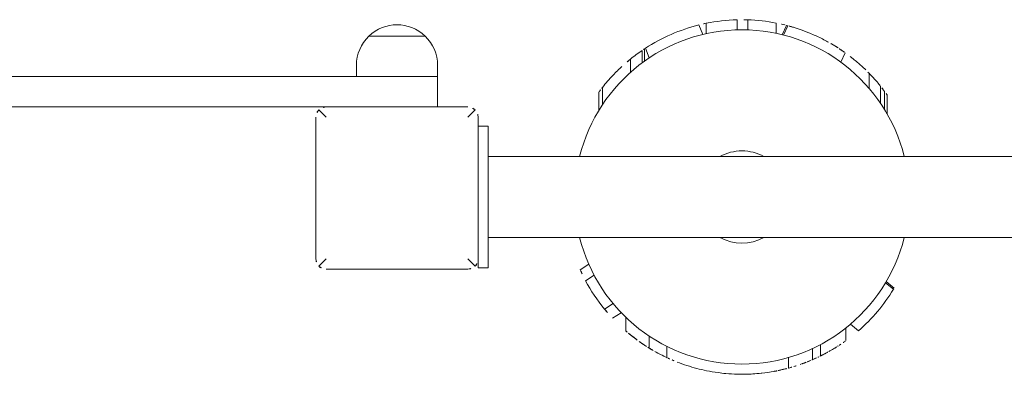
# Model space of a CAD drawing. Header units: metres. Extents: x 5484066 to 5586315, y 5680530 to 5718493.
# Tile 100 of 110: x 5516296.66 to 5516297.145, y 5683362.087 to 5683362.262. Entities that reach past the tile are written whole.
import ezdxf

# ---------------------------------------------------------------- set-up
doc = ezdxf.new("R2010")
doc.units = ezdxf.units.M
doc.layers.add('01-SIM Weglinie-PZT-PTW_06-10-2025$0$A-Plac-Zabaw', color=81, linetype='Continuous')
doc.layers.add('_xref', color=7, linetype='Continuous')

# ---------------------------------------------------------------- blocks, each defined once
blk = doc.blocks.new('01-SIM Weglinie-PZT-PTW_06-10-2025$0$A$C7b74bb24')
at = {"color": 0, "linetype": 'Continuous', "lineweight": 0}
for p, q in [((295219.102, -1445.693), (295219.102, -1566.193)), ((295217.602, -1562.693), (295217.602, -1449.193)), ((295209.749, -1562.34), (295210.102, -1562.693)), ((295217.102, -1562.193), (295210.102, -1562.193)), ((295217.102, -1562.693), (295217.456, -1562.34)), ((295209.602, -1562.693), (295209.602, -1569.693)), ((295217.602, -1569.693), (295217.602, -1562.693)), ((295219.102, -1564.193), (295219.658, -1564.193)), ((295221.097, -1566.193), (295221.097, -1564.804)), ((295221.097, -1564.804), (295221.097, -1567.582)), ((295219.102, -1568.193), (295219.102, -1566.193)), ((295219.102, -1568.193), (295219.102, -1566.193)), ((295221.097, -1567.582), (295221.097, -1566.193)), ((295217.602, -1568.193), (295219.102, -1568.193)), ((295219.102, -1568.193), (295219.658, -1568.193)), ((295210.102, -1569.693), (295209.749, -1570.047)), ((295217.102, -1569.693), (295217.456, -1570.047)), ((295209.661, -1570.693), (295209.661, -1570.193)), ((295210.102, -1570.193), (295209.661, -1570.193)), ((295210.102, -1570.193), (295217.102, -1570.193)), ((295216.661, -1570.693), (295216.661, -1570.193)), ((295209.661, -1570.693), (295210.261, -1570.693)), ((295216.061, -1570.693), (295210.261, -1570.693)), ((295211.161, -1570.693), (295211.161, -1639.693)), ((295215.161, -1570.693), (295215.161, -1639.693)), ((295216.061, -1570.693), (295216.661, -1570.693)), ((295209.03, -1575.49), (295209.299, -1575.914)), ((295209.572, -1575.224), (295209.842, -1575.651)), ((295207.63, -1576.424), (295207.899, -1576.85)), ((295217.445, -1576.154), (295218.343, -1576.154)), ((295217.711, -1576.322), (295218.565, -1576.322)), ((295207.173, -1576.824), (295207.446, -1577.254)), ((295206.545, -1577.478), (295207.222, -1577.478)), ((295219.311, -1577.705), (295219.967, -1577.705)), ((295219.784, -1578.286), (295220.398, -1578.286)), ((295219.865, -1578.396), (295220.472, -1578.396)), ((295220.5, -1578.439), (295220.03, -1578.635)), ((295205.701, -1578.63), (295206.295, -1578.63)), ((295205.234, -1579.499), (295205.79, -1579.499)), ((295221.65, -1581.083), (295221.183, -1581.278)), ((295221.732, -1581.445), (295221.221, -1581.445)), ((295221.908, -1582.961), (295221.407, -1582.961)), ((295221.906, -1583.488), (295221.406, -1583.488)), ((295221.612, -1585.47), (295221.152, -1585.255)), ((295221.631, -1585.401), (295221.17, -1585.185)), ((295221.747, -1584.89), (295221.237, -1584.89)), ((295204.716, -1585.493), (295205.235, -1585.493)), ((295205.132, -1586.683), (295205.68, -1586.683)), ((295205.317, -1587.081), (295205.878, -1587.081)), ((295220.28, -1588.291), (295219.819, -1588.076)), ((295206.072, -1588.334), (295206.699, -1588.334)), ((295206.563, -1588.951), (295206.887, -1588.561)), ((295218.509, -1589.485), (295219.252, -1589.485)), ((295217.786, -1590.035), (295218.629, -1590.035)), ((295208.604, -1590.674), (295208.928, -1590.285)), ((295208.665, -1590.711), (295208.989, -1590.322)), ((295217.254, -1590.367), (295218.186, -1590.367)), ((295217.481, -1590.233), (295218.372, -1590.233))]:
    blk.add_line(p, q, dxfattribs=at)
for centre, radius, start, end in [((295210.102, -1562.693), 0.5, 135, 180), ((295210.102, -1562.693), 0.5, 90, 135), ((295217.102, -1562.693), 0.5, 45, 90), ((295217.102, -1562.693), 0.5, 0, 45), ((295219.658, -1566.193), 2, 43.9914, 90), ((295219.658, -1566.193), 2, 316.0086, 43.9914), ((295219.658, -1566.193), 2, 270, 316.0086), ((295210.102, -1569.693), 0.5, 180, 225), ((295217.102, -1569.693), 0.5, 315, 0), ((295210.102, -1569.693), 0.5, 225, 270), ((295217.102, -1569.693), 0.5, 270, 315), ((295213.161, -1583.204), 8.25, 104.0297, 255.9703), ((295213.161, -1583.204), 8.75, 118.1685, 129.2077), ((295213.161, -1583.204), 8.75, 114.2159, 118.1685), ((295213.161, -1583.204), 8.25, 284.0297, 75.9703), ((295213.161, -1583.204), 8.75, 129.2077, 133.1844), ((295213.161, -1583.204), 8.75, 51.8603, 52.8467), ((295213.161, -1583.204), 8.75, 38.9384, 42.5402), ((295213.161, -1583.204), 8.75, 34.2021, 38.9384), ((295213.161, -1583.204), 8.75, 33.3308, 34.2021), ((295213.161, -1583.204), 8.75, 32.9951, 33.3308), ((295213.161, -1583.204), 8.75, 14.0298, 32.9951), ((295213.161, -1583.204), 8.75, 156.8366, 158.5441), ((295213.161, -1583.204), 8.75, 154.9501, 155.323), ((295213.161, -1583.204), 8.75, 11.5994, 14.0298), ((295213.161, -1583.204), 8.75, 1.5893, 11.5994), ((295213.161, -1583.204), 2.275, 151.5365, 208.4635), ((295213.161, -1583.204), 2.275, 0, 28.4635), ((295213.161, -1583.204), 2.275, 331.5365, 360), ((295213.161, -1583.204), 8.75, 358.1393, 1.5893), ((295213.161, -1583.204), 8.75, 348.8907, 358.1393), ((295213.161, -1583.204), 8.75, 344.9923, 345.4602), ((295213.161, -1583.204), 8.75, 345.4602, 346.0595), ((295213.161, -1583.204), 8.75, 203.4256, 203.4954), ((295213.161, -1583.204), 8.75, 206.2989, 206.4701), ((295213.161, -1583.204), 8.75, 221.0532, 238.618), ((295213.161, -1583.204), 8.75, 314.1208, 315.7955), ((295213.161, -1583.204), 8.75, 238.618, 239.0836)]:
    blk.add_arc(centre, radius, start, end, dxfattribs=at)
for points, knots in [([(295218.445, -1576.23), (295218.444, -1576.229), (295218.443, -1576.228), (295218.411, -1576.204), (295218.386, -1576.186), (295218.352, -1576.16), (295218.343, -1576.154), (295218.343, -1576.154)], [-0.4160862, -0.4160862, -0.4160862, -0.4160862, -0.4092099, -0.4092099, -0.204605, -0.204605, 0, 0, 0, 0]), ([(295219.608, -1577.288), (295219.472, -1577.139), (295219.323, -1576.988), (295218.978, -1576.663), (295218.777, -1576.489), (295218.565, -1576.322)], [1.481893, 1.481893, 1.481893, 1.481893, 2.169279, 2.169279, 2.977251, 2.977251, 2.977251, 2.977251]), ([(295206.545, -1577.478), (295206.545, -1577.478), (295206.533, -1577.491), (295206.491, -1577.54), (295206.467, -1577.569), (295206.437, -1577.605)], [0, 0, 0, 0, 0.4084491, 0.4084491, 0.7159813, 0.7159813, 0.7159813, 0.7159813]), ([(295206.437, -1577.605), (295206.422, -1577.623), (295206.407, -1577.642), (295206.309, -1577.761), (295206.213, -1577.883), (295206.084, -1578.058), (295206.056, -1578.097), (295206.028, -1578.136)], [1.393934, 1.393934, 1.393934, 1.393934, 1.548663, 1.548663, 2.322994, 2.322994, 2.530048, 2.530048, 2.530048, 2.530048]), ([(295205.877, -1578.355), (295205.85, -1578.396), (295205.822, -1578.438), (295205.78, -1578.504), (295205.763, -1578.531), (295205.746, -1578.558)], [0.4699558, 0.4699558, 0.4699558, 0.4699558, 0.6128692, 0.6128692, 0.7049219, 0.7049219, 0.7049219, 0.7049219]), ([(295206.028, -1578.136), (295206.02, -1578.147), (295206.013, -1578.158), (295205.974, -1578.213), (295205.936, -1578.268), (295205.89, -1578.337), (295205.883, -1578.346), (295205.877, -1578.355)], [0.2939306, 0.2939306, 0.2939306, 0.2939306, 0.3502458, 0.3502458, 0.5642052, 0.5642052, 0.5970631, 0.5970631, 0.5970631, 0.5970631]), ([(295205.701, -1578.63), (295205.668, -1578.685), (295205.634, -1578.741), (295205.58, -1578.835), (295205.558, -1578.872), (295205.536, -1578.911)], [3.8100574, 3.8100574, 3.8100574, 3.8100574, 4.0716016, 4.0716016, 4.2419884, 4.2419884, 4.2419884, 4.2419884]), ([(295205.746, -1578.558), (295205.743, -1578.563), (295205.74, -1578.569), (295205.73, -1578.584), (295205.723, -1578.595), (295205.714, -1578.61), (295205.71, -1578.616), (295205.706, -1578.623), (295205.705, -1578.625), (295205.704, -1578.626)], [0.1649357, 0.1649357, 0.1649357, 0.1649357, 0.1821852, 0.1821852, 0.2211074, 0.2211074, 0.2535567, 0.2535567, 0.2749997, 0.2749997, 0.2749997, 0.2749997]), ([(295205.21, -1579.551), (295205.205, -1579.561), (295205.201, -1579.571), (295205.17, -1579.639), (295205.142, -1579.702), (295205.116, -1579.762)], [0.6387931, 0.6387931, 0.6387931, 0.6387931, 0.6726181, 0.6726181, 0.8658895, 0.8658895, 0.8658895, 0.8658895]), ([(295205.017, -1580.003), (295204.954, -1580.164), (295204.896, -1580.327), (295204.737, -1580.814), (295204.652, -1581.141), (295204.549, -1581.644), (295204.517, -1581.835), (295204.491, -1582.026)], [7.237229, 7.237229, 7.237229, 7.237229, 7.7296, 7.7296, 8.707479, 8.707479, 9.286944, 9.286944, 9.286944, 9.286944]), ([(295204.491, -1582.026), (295204.473, -1582.153), (295204.459, -1582.28), (295204.43, -1582.598), (295204.419, -1582.789), (295204.414, -1582.98)], [9.371108, 9.371108, 9.371108, 9.371108, 9.751148, 9.751148, 10.315949, 10.315949, 10.315949, 10.315949]), ([(295204.414, -1582.98), (295204.409, -1583.18), (295204.41, -1583.38), (295204.419, -1583.58), (295204.419, -1583.582), (295204.419, -1583.583)], [4.0206861, 4.0206861, 4.0206861, 4.0206861, 4.5942443, 4.5942443, 4.5976018, 4.5976018, 4.5976018, 4.5976018]), ([(295204.419, -1583.583), (295204.421, -1583.636), (295204.424, -1583.688), (295204.436, -1583.875), (295204.447, -1584.013), (295204.464, -1584.163), (295204.465, -1584.174), (295204.466, -1584.186)], [3.0445465, 3.0445465, 3.0445465, 3.0445465, 3.2006857, 3.2006857, 3.6048815, 3.6048815, 3.638886, 3.638886, 3.638886, 3.638886]), ([(295204.556, -1584.788), (295204.557, -1584.794), (295204.558, -1584.8), (295204.561, -1584.817), (295204.563, -1584.827), (295204.565, -1584.841), (295204.566, -1584.847), (295204.567, -1584.851)], [0.14691153, 0.14691153, 0.14691153, 0.14691153, 0.1647703, 0.1647703, 0.19799134, 0.19799134, 0.22572261, 0.22572261, 0.22572261, 0.22572261]), ([(295204.567, -1584.851), (295204.571, -1584.873), (295204.575, -1584.893), (295204.585, -1584.942), (295204.591, -1584.969), (295204.596, -1584.992)], [6.8411055, 6.8411055, 6.8411055, 6.8411055, 6.9833383, 6.9833383, 7.2033533, 7.2033533, 7.2033533, 7.2033533]), ([(295204.596, -1584.992), (295204.598, -1585.006), (295204.602, -1585.022), (295204.614, -1585.08), (295204.625, -1585.13), (295204.653, -1585.247), (295204.669, -1585.313), (295204.695, -1585.418), (295204.705, -1585.454), (295204.716, -1585.493)], [0.477209, 0.477209, 0.477209, 0.477209, 0.6072256, 0.6072256, 0.9108383, 0.9108383, 1.2144511, 1.2144511, 1.3653324, 1.3653324, 1.3653324, 1.3653324]), ([(295204.716, -1585.493), (295204.716, -1585.493), (295204.717, -1585.498), (295204.72, -1585.511), (295204.721, -1585.513), (295204.721, -1585.514)], [0, 0, 0, 0, 0.0806156, 0.0806156, 0.09283693, 0.09283693, 0.09283693, 0.09283693]), ([(295204.721, -1585.514), (295204.731, -1585.549), (295204.742, -1585.588), (295204.766, -1585.671), (295204.779, -1585.716), (295204.794, -1585.763)], [0.752485, 0.752485, 0.752485, 0.752485, 0.9764884, 0.9764884, 1.1925857, 1.1925857, 1.1925857, 1.1925857]), ([(295221.319, -1586.368), (295221.329, -1586.341), (295221.34, -1586.314), (295221.408, -1586.134), (295221.456, -1585.991), (295221.513, -1585.814), (295221.531, -1585.755), (295221.546, -1585.704)], [2.4311972, 2.4311972, 2.4311972, 2.4311972, 2.5169982, 2.5169982, 3.0211289, 3.0211289, 3.3016663, 3.3016663, 3.3016663, 3.3016663]), ([(295221.546, -1585.704), (295221.563, -1585.648), (295221.577, -1585.6), (295221.598, -1585.522), (295221.606, -1585.492), (295221.612, -1585.47)], [4.5803842, 4.5803842, 4.5803842, 4.5803842, 4.8847507, 4.8847507, 5.1674549, 5.1674549, 5.1674549, 5.1674549]), ([(295204.894, -1586.072), (295204.904, -1586.1), (295204.912, -1586.123), (295204.922, -1586.151), (295204.925, -1586.159), (295204.928, -1586.166)], [1.7016172, 1.7016172, 1.7016172, 1.7016172, 1.8428885, 1.8428885, 1.9115719, 1.9115719, 1.9115719, 1.9115719]), ([(295204.931, -1586.177), (295204.932, -1586.177), (295204.932, -1586.179), (295204.934, -1586.184), (295204.936, -1586.19), (295204.941, -1586.203), (295204.944, -1586.211), (295204.949, -1586.226), (295204.951, -1586.231), (295204.953, -1586.236)], [0.01700121, 0.01700121, 0.01700121, 0.01700121, 0.02834745, 0.02834745, 0.0566949, 0.0566949, 0.08710294, 0.08710294, 0.10262, 0.10262, 0.10262, 0.10262]), ([(295204.953, -1586.236), (295204.955, -1586.241), (295204.957, -1586.247), (295204.963, -1586.264), (295204.968, -1586.276), (295204.976, -1586.297), (295204.979, -1586.307), (295204.982, -1586.314)], [0.12132422, 0.12132422, 0.12132422, 0.12132422, 0.13893189, 0.13893189, 0.17499556, 0.17499556, 0.20781621, 0.20781621, 0.20781621, 0.20781621]), ([(295204.982, -1586.314), (295204.985, -1586.321), (295204.987, -1586.327), (295205.001, -1586.364), (295205.013, -1586.393), (295205.023, -1586.42)], [1.8265685, 1.8265685, 1.8265685, 1.8265685, 1.8543156, 1.8543156, 1.990963, 1.990963, 1.990963, 1.990963]), ([(295205.023, -1586.42), (295205.025, -1586.425), (295205.027, -1586.429), (295205.053, -1586.496), (295205.076, -1586.549), (295205.102, -1586.613), (295205.11, -1586.63), (295205.116, -1586.646)], [4.2619906, 4.2619906, 4.2619906, 4.2619906, 4.2866959, 4.2866959, 4.61243, 4.61243, 4.7621028, 4.7621028, 4.7621028, 4.7621028]), ([(295205.116, -1586.646), (295205.12, -1586.655), (295205.125, -1586.666), (295205.131, -1586.68), (295205.131, -1586.681), (295205.132, -1586.683)], [0.3250849, 0.3250849, 0.3250849, 0.3250849, 0.4164852, 0.4164852, 0.4279784, 0.4279784, 0.4279784, 0.4279784]), ([(295205.136, -1586.692), (295205.138, -1586.696), (295205.141, -1586.702), (295205.147, -1586.717), (295205.15, -1586.724), (295205.154, -1586.732)], [0.0553295, 0.0553295, 0.0553295, 0.0553295, 0.1168844, 0.1168844, 0.1630281, 0.1630281, 0.1630281, 0.1630281]), ([(295205.154, -1586.732), (295205.17, -1586.769), (295205.187, -1586.807), (295205.22, -1586.879), (295205.236, -1586.913), (295205.252, -1586.947)], [1.1220904, 1.1220904, 1.1220904, 1.1220904, 1.3263562, 1.3263562, 1.5121011, 1.5121011, 1.5121011, 1.5121011]), ([(295220.796, -1587.478), (295220.815, -1587.443), (295220.835, -1587.408), (295220.901, -1587.286), (295220.948, -1587.196), (295221.038, -1587.014), (295221.082, -1586.922), (295221.165, -1586.741), (295221.206, -1586.647), (295221.27, -1586.491), (295221.295, -1586.429), (295221.319, -1586.368)], [1.657196, 1.657196, 1.657196, 1.657196, 1.783305, 1.783305, 2.080403, 2.080403, 2.377502, 2.377502, 2.675014, 2.675014, 2.871228, 2.871228, 2.871228, 2.871228]), ([(295205.298, -1587.044), (295205.301, -1587.049), (295205.303, -1587.054), (295205.31, -1587.068), (295205.314, -1587.076), (295205.317, -1587.081)], [1.1326385, 1.1326385, 1.1326385, 1.1326385, 1.1653862, 1.1653862, 1.2412317, 1.2412317, 1.2412317, 1.2412317]), ([(295205.328, -1587.104), (295205.333, -1587.114), (295205.338, -1587.125), (295205.348, -1587.144), (295205.353, -1587.154), (295205.359, -1587.165)], [0.20278032, 0.20278032, 0.20278032, 0.20278032, 0.23571017, 0.23571017, 0.26870862, 0.26870862, 0.26870862, 0.26870862]), ([(295205.359, -1587.165), (295205.361, -1587.17), (295205.364, -1587.175), (295205.372, -1587.191), (295205.377, -1587.201), (295205.382, -1587.211), (295205.383, -1587.213), (295205.384, -1587.214)], [0.15490016, 0.15490016, 0.15490016, 0.15490016, 0.17211887, 0.17211887, 0.2083432, 0.2083432, 0.21732283, 0.21732283, 0.21732283, 0.21732283]), ([(295205.384, -1587.214), (295205.393, -1587.231), (295205.4, -1587.245), (295205.408, -1587.26), (295205.41, -1587.264), (295205.412, -1587.267)], [0.8032764, 0.8032764, 0.8032764, 0.8032764, 0.8851004, 0.8851004, 0.916032, 0.916032, 0.916032, 0.916032]), ([(295205.444, -1587.328), (295205.445, -1587.33), (295205.445, -1587.331), (295205.452, -1587.344), (295205.46, -1587.359), (295205.47, -1587.377)], [0.9560358, 0.9560358, 0.9560358, 0.9560358, 0.9883081, 0.9883081, 1.2418914, 1.2418914, 1.2418914, 1.2418914]), ([(295205.47, -1587.377), (295205.477, -1587.39), (295205.487, -1587.407), (295205.508, -1587.446), (295205.518, -1587.464), (295205.529, -1587.484)], [0.2066242, 0.2066242, 0.2066242, 0.2066242, 0.380016, 0.380016, 0.5032985, 0.5032985, 0.5032985, 0.5032985]), ([(295205.529, -1587.484), (295205.543, -1587.508), (295205.559, -1587.537), (295205.583, -1587.578), (295205.589, -1587.588), (295205.595, -1587.599)], [0.2820336, 0.2820336, 0.2820336, 0.2820336, 0.4271344, 0.4271344, 0.4737851, 0.4737851, 0.4737851, 0.4737851]), ([(295205.595, -1587.599), (295205.61, -1587.625), (295205.624, -1587.649), (295205.638, -1587.673), (295205.638, -1587.673), (295205.638, -1587.673)], [3.4051983, 3.4051983, 3.4051983, 3.4051983, 3.5156369, 3.5156369, 3.5163108, 3.5163108, 3.5163108, 3.5163108]), ([(295205.638, -1587.673), (295205.639, -1587.674), (295205.639, -1587.674), (295205.68, -1587.744), (295205.719, -1587.807), (295205.751, -1587.857), (295205.755, -1587.864), (295205.759, -1587.871)], [2.1213167, 2.1213167, 2.1213167, 2.1213167, 2.12309, 2.12309, 2.4509321, 2.4509321, 2.5129564, 2.5129564, 2.5129564, 2.5129564]), ([(295220.514, -1587.947), (295220.537, -1587.911), (295220.562, -1587.871), (295220.627, -1587.768), (295220.67, -1587.697), (295220.742, -1587.574), (295220.769, -1587.527), (295220.796, -1587.478)], [1.039906, 1.039906, 1.039906, 1.039906, 1.2448673, 1.2448673, 1.555824, 1.555824, 1.734738, 1.734738, 1.734738, 1.734738]), ([(295205.791, -1587.92), (295205.792, -1587.923), (295205.794, -1587.925), (295205.807, -1587.946), (295205.823, -1587.97), (295205.84, -1587.997)], [0.1504839, 0.1504839, 0.1504839, 0.1504839, 0.1703628, 0.1703628, 0.3031487, 0.3031487, 0.3031487, 0.3031487]), ([(295205.84, -1587.997), (295205.848, -1588.008), (295205.856, -1588.02), (295205.896, -1588.081), (295205.932, -1588.135), (295205.972, -1588.192)], [0.9394688, 0.9394688, 0.9394688, 0.9394688, 0.9968186, 0.9968186, 1.2359054, 1.2359054, 1.2359054, 1.2359054]), ([(295205.972, -1588.192), (295205.98, -1588.204), (295205.988, -1588.215), (295206.002, -1588.235), (295206.009, -1588.245), (295206.015, -1588.254)], [0.68172108, 0.68172108, 0.68172108, 0.68172108, 0.73132241, 0.73132241, 0.78118136, 0.78118136, 0.78118136, 0.78118136]), ([(295220.3, -1588.263), (295220.304, -1588.258), (295220.307, -1588.253), (295220.326, -1588.226), (295220.347, -1588.196), (295220.402, -1588.117), (295220.435, -1588.067), (295220.486, -1587.989), (295220.5, -1587.969), (295220.514, -1587.947)], [0.2331041, 0.2331041, 0.2331041, 0.2331041, 0.3523449, 0.3523449, 0.7046899, 0.7046899, 1.0570348, 1.0570348, 1.1768205, 1.1768205, 1.1768205, 1.1768205]), ([(295206.015, -1588.254), (295206.027, -1588.27), (295206.037, -1588.284), (295206.052, -1588.306), (295206.058, -1588.314), (295206.063, -1588.321)], [1.3504059, 1.3504059, 1.3504059, 1.3504059, 1.4399614, 1.4399614, 1.5158121, 1.5158121, 1.5158121, 1.5158121]), ([(295219.433, -1589.305), (295219.497, -1589.24), (295219.561, -1589.171), (295219.745, -1588.97), (295219.864, -1588.831), (295219.982, -1588.684)], [10.9450939, 10.9450939, 10.9450939, 10.9450939, 11.2528207, 11.2528207, 11.8073903, 11.8073903, 11.8073903, 11.8073903]), ([(295218.645, -1590.022), (295218.654, -1590.015), (295218.665, -1590.006), (295218.73, -1589.953), (295218.809, -1589.888), (295218.999, -1589.722), (295219.11, -1589.622), (295219.236, -1589.501), (295219.244, -1589.493), (295219.252, -1589.485)], [11.733012, 11.733012, 11.733012, 11.733012, 11.879174, 11.879174, 12.562469, 12.562469, 13.245764, 13.245764, 13.293156, 13.293156, 13.293156, 13.293156]), ([(295218.372, -1590.233), (295218.376, -1590.23), (295218.38, -1590.227), (295218.423, -1590.195), (295218.477, -1590.154), (295218.562, -1590.088), (295218.594, -1590.063), (295218.629, -1590.035)], [2.7779155, 2.7779155, 2.7779155, 2.7779155, 2.803711, 2.803711, 3.0602889, 3.0602889, 3.2034052, 3.2034052, 3.2034052, 3.2034052]), ([(295218.186, -1590.367), (295218.186, -1590.367), (295218.188, -1590.366), (295218.196, -1590.36), (295218.203, -1590.356), (295218.211, -1590.35), (295218.211, -1590.35), (295218.211, -1590.349)], [1.03348015, 1.03348015, 1.03348015, 1.03348015, 1.08172131, 1.08172131, 1.12996248, 1.12996248, 1.13254083, 1.13254083, 1.13254083, 1.13254083])]:
    blk.add_open_spline(points, degree=3, knots=knots, dxfattribs=at)
for points in [[(295205.536, -1578.911), (295205.435, -1579.092), (295205.333, -1579.288), (295205.234, -1579.499)], [(295205.704, -1578.626), (295205.702, -1578.629), (295205.701, -1578.63), (295205.701, -1578.63)], [(295204.466, -1584.186), (295204.489, -1584.387), (295204.519, -1584.588), (295204.556, -1584.788)], [(295221.653, -1585.312), (295221.688, -1585.173), (295221.719, -1585.033), (295221.747, -1584.89)], [(295204.794, -1585.763), (295204.827, -1585.872), (295204.861, -1585.975), (295204.894, -1586.072)], [(295204.928, -1586.166), (295204.929, -1586.17), (295204.93, -1586.173), (295204.931, -1586.177)], [(295205.252, -1586.947), (295205.268, -1586.981), (295205.284, -1587.013), (295205.298, -1587.044)], [(295205.412, -1587.267), (295205.419, -1587.282), (295205.424, -1587.291), (295205.426, -1587.295)], [(295205.426, -1587.295), (295205.431, -1587.303), (295205.436, -1587.315), (295205.444, -1587.328)], [(295205.759, -1587.871), (295205.769, -1587.886), (295205.78, -1587.903), (295205.791, -1587.92)], [(295206.063, -1588.321), (295206.069, -1588.329), (295206.072, -1588.334), (295206.072, -1588.334)], [(295219.982, -1588.684), (295220.084, -1588.557), (295220.184, -1588.426), (295220.28, -1588.291)], [(295220.28, -1588.291), (295220.28, -1588.291), (295220.287, -1588.282), (295220.3, -1588.263)], [(295218.629, -1590.035), (295218.629, -1590.035), (295218.634, -1590.031), (295218.645, -1590.022)], [(295218.211, -1590.349), (295218.255, -1590.318), (295218.313, -1590.277), (295218.372, -1590.233)]]:
    blk.add_open_spline(points, degree=3, dxfattribs=at)
blk = doc.blocks.new('01-SIM Weglinie-PZT-PTW_06-10-2025')
at = {"layer": '01-SIM Weglinie-PZT-PTW_06-10-2025$0$A-Plac-Zabaw', "xscale": 0.01, "yscale": 0.01, "zscale": 0.01, "rotation": 89.99999998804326}
blk.add_blockref('01-SIM Weglinie-PZT-PTW_06-10-2025$0$A$C7b74bb24', (5516281.18401, 5680410.04289), dxfattribs=at)

msp = doc.modelspace()

# ---------------------------------------------------------------- block references
at = {"layer": '_xref'}
msp.add_blockref('01-SIM Weglinie-PZT-PTW_06-10-2025', (0, 0), dxfattribs=at)

doc.saveas('drawing.dxf')
